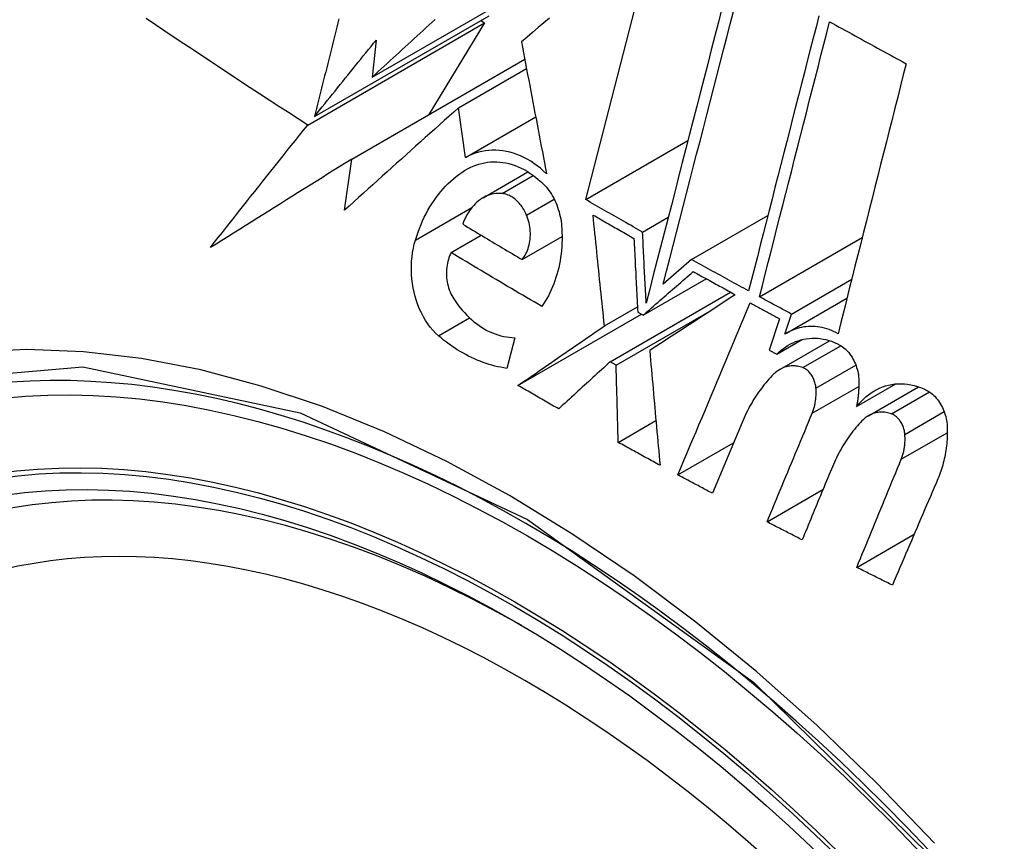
# Model space of a CAD drawing. Header units: inches. Extents: x 532.4 to 626.5, y 208.9 to 290.2.
# Tile 101 of 122: x 615.867 to 616.098, y 222.588 to 222.78. Entities that reach past the tile are written whole.
import ezdxf

# ---------------------------------------------------------------- set-up
doc = ezdxf.new("R2010")
doc.units = ezdxf.units.IN
doc.header["$MEASUREMENT"] = 0
doc.layers.add('Visible Edges(ANSI)', color=7, linetype='Continuous', lineweight=25)
doc.layers.add('Visible Tangent Edges(ANSI)', color=7, linetype='Continuous', lineweight=25)

msp = doc.modelspace()

# ---------------------------------------------------------------- linework, layer by layer
at = {"layer": 'Visible Edges(ANSI)'}
for p, q in [((616.00009, 222.73801), (616.0165, 222.80164)), ((615.94999, 222.76674), (615.98755, 222.78843)), ((615.93483, 222.75549), (615.97636, 222.77947)), ((615.93644, 222.7575), (615.97738, 222.78114)), ((615.97636, 222.77947), (615.96324, 222.75794)), ((615.97543, 222.78001), (615.97636, 222.77947)), ((615.95091, 222.77544), (615.94999, 222.76674)), ((615.94518, 222.74751), (615.98577, 222.77095)), ((615.97022, 222.75955), (615.98618, 222.76876)), ((615.97186, 222.74791), (615.97022, 222.75955)), ((615.97186, 222.74791), (615.98834, 222.75743)), ((616.00009, 222.73801), (616.02406, 222.75185)), ((615.94347, 222.73551), (615.94518, 222.74751)), ((615.97599, 222.73845), (615.98651, 222.74452)), ((616.01342, 222.7304), (616.01943, 222.73387)), ((616.02492, 222.72396), (616.04282, 222.7343)), ((615.96851, 222.72559), (615.97554, 222.72965)), ((615.98513, 222.72396), (615.99453, 222.72939)), ((616.04086, 222.71521), (616.06497, 222.72913)), ((616.02492, 222.72396), (616.01828, 222.7182)), ((616.01353, 222.71092), (616.02834, 222.71947)), ((616.04836, 222.71117), (616.06251, 222.71934)), ((616.00579, 222.69996), (616.03409, 222.71631)), ((616.04717, 222.70668), (616.06139, 222.71488)), ((616.00447, 222.70839), (616.01221, 222.71286)), ((616.00722, 222.69916), (616.02975, 222.71216)), ((615.98418, 222.69443), (616.01313, 222.71114)), ((616.01227, 222.71162), (616.01353, 222.71092)), ((616.04559, 222.71008), (616.04314, 222.70271)), ((616.04679, 222.70645), (616.04836, 222.71117)), ((615.98343, 222.70563), (615.98158, 222.69844)), ((616.04491, 222.70176), (616.05085, 222.70519)), ((616.04566, 222.6982), (616.05731, 222.70493)), ((616.04314, 222.70271), (616.04491, 222.70176)), ((616.00722, 222.69916), (616.00579, 222.69996)), ((616.06363, 222.68947), (616.07284, 222.69479)), ((616.06641, 222.68732), (616.07818, 222.69411)), ((616.00772, 222.68107), (616.01656, 222.68618)), ((616.03677, 222.68576), (616.02982, 222.66913)), ((616.02172, 222.67344), (616.03477, 222.68098)), ((616.04262, 222.66244), (616.05576, 222.67003)), ((616.06369, 222.65175), (616.07715, 222.65952))]:
    msp.add_line(p, q, dxfattribs=at)
at = {"layer": 'Visible Edges(ANSI)', "flags": 128}
for points in [[(616.03205, 222.78289), (616.03122, 222.77965), (616.03038, 222.7764), (616.02954, 222.77314), (616.0287, 222.76986), (616.02785, 222.76657), (616.027, 222.76327), (616.02615, 222.75996), (616.0253, 222.75665), (616.02444, 222.75334), (616.02359, 222.75002), (616.02273, 222.7467), (616.02188, 222.74337), (616.02103, 222.74006), (616.02017, 222.73674), (616.01932, 222.73343), (616.01847, 222.73013), (616.01762, 222.72683), (616.01678, 222.72354), (616.01594, 222.72027), (616.0151, 222.71701), (616.01426, 222.71376)], [(616.01828, 222.7182), (616.01905, 222.72121), (616.01983, 222.72423), (616.02061, 222.72726), (616.02139, 222.7303), (616.02217, 222.73335), (616.02296, 222.73641), (616.02375, 222.73947), (616.02453, 222.74253), (616.02532, 222.74559), (616.02611, 222.74866), (616.0269, 222.75173), (616.02769, 222.7548), (616.02848, 222.75786), (616.02926, 222.76092), (616.03005, 222.76398), (616.03083, 222.76703), (616.03162, 222.77007), (616.0324, 222.77311), (616.03318, 222.77613), (616.03395, 222.77915), (616.03473, 222.78215)], [(615.93483, 222.75549), (615.93256, 222.75695), (615.93031, 222.75841), (615.92805, 222.75987), (615.9258, 222.76133), (615.92356, 222.7628), (615.92131, 222.76426), (615.91908, 222.76573), (615.91684, 222.7672), (615.91461, 222.76867), (615.91239, 222.77015), (615.91017, 222.77162), (615.90795, 222.7731), (615.90574, 222.77458), (615.90353, 222.77605), (615.90133, 222.77753), (615.89913, 222.77901), (615.89694, 222.78049)], [(615.94215, 222.78039), (615.94191, 222.77944), (615.94167, 222.77849), (615.94143, 222.77753), (615.94119, 222.77658), (615.94096, 222.77563), (615.94072, 222.77467), (615.94048, 222.77372), (615.94024, 222.77277), (615.94, 222.77181), (615.93977, 222.77086), (615.93953, 222.7699), (615.93929, 222.76895), (615.93905, 222.768), (615.93881, 222.76704), (615.93858, 222.76609), (615.93834, 222.76513), (615.9381, 222.76418), (615.93786, 222.76322), (615.93763, 222.76227), (615.93739, 222.76132), (615.93715, 222.76036), (615.93691, 222.75941), (615.93668, 222.75846), (615.93644, 222.7575)], [(615.94999, 222.76674), (615.95069, 222.76739), (615.95139, 222.76803), (615.95209, 222.76867), (615.95279, 222.76932), (615.95349, 222.76996), (615.95419, 222.7706), (615.9549, 222.77125), (615.9556, 222.77189), (615.9563, 222.77254), (615.957, 222.77318), (615.95771, 222.77383), (615.95841, 222.77447), (615.95911, 222.77511), (615.95982, 222.77576), (615.96052, 222.7764), (615.96122, 222.77705), (615.96193, 222.77769), (615.96263, 222.77834), (615.96334, 222.77898), (615.96404, 222.77963), (615.96475, 222.78027)], [(615.99154, 222.78056), (615.99023, 222.77945), (615.98892, 222.77834), (615.98761, 222.77723), (615.9863, 222.77612), (615.98499, 222.77502)], [(616.05479, 222.78113), (616.05412, 222.77849), (616.05344, 222.77584), (616.05276, 222.77318), (616.05208, 222.77051), (616.05139, 222.76783), (616.05071, 222.76515), (616.05002, 222.76246), (616.04933, 222.75977), (616.04864, 222.75707), (616.04795, 222.75437), (616.04726, 222.75167), (616.04657, 222.74896), (616.04587, 222.74625), (616.04518, 222.74354), (616.04449, 222.74083), (616.0438, 222.73813), (616.04311, 222.73542), (616.04242, 222.73272), (616.04173, 222.73002), (616.04104, 222.72732), (616.04036, 222.72463), (616.03967, 222.72195), (616.03899, 222.71927), (616.03831, 222.7166)], [(616.04086, 222.71521), (616.04154, 222.71789), (616.04222, 222.72056), (616.04291, 222.72325), (616.04359, 222.72594), (616.04428, 222.72863), (616.04496, 222.73133), (616.04565, 222.73403), (616.04634, 222.73674), (616.04703, 222.73944), (616.04772, 222.74215), (616.04841, 222.74486), (616.0491, 222.74757), (616.04979, 222.75027), (616.05048, 222.75297), (616.05117, 222.75568), (616.05186, 222.75837), (616.05255, 222.76106), (616.05324, 222.76375), (616.05392, 222.76643), (616.05461, 222.76911), (616.05529, 222.77178), (616.05597, 222.77444), (616.05665, 222.77709), (616.05732, 222.77973)], [(616.05732, 222.77973), (616.05807, 222.77932), (616.05881, 222.7789), (616.05956, 222.77849), (616.0603, 222.77808), (616.06105, 222.77767), (616.0618, 222.77726), (616.06254, 222.77685), (616.06329, 222.77644), (616.06404, 222.77602), (616.06478, 222.77561), (616.06553, 222.7752), (616.06628, 222.77479), (616.06703, 222.77438), (616.06778, 222.77397), (616.06852, 222.77356), (616.06927, 222.77315), (616.07002, 222.77274), (616.07077, 222.77233), (616.07152, 222.77193), (616.07227, 222.77152), (616.07302, 222.77111), (616.07377, 222.7707), (616.07452, 222.77029), (616.07527, 222.76988)], [(615.93644, 222.7575), (615.93704, 222.75825), (615.93764, 222.759), (615.93824, 222.75974), (615.93884, 222.76049), (615.93944, 222.76124), (615.94004, 222.76198), (615.94064, 222.76273), (615.94124, 222.76348), (615.94185, 222.76423), (615.94245, 222.76498), (615.94305, 222.76572), (615.94366, 222.76647), (615.94426, 222.76722), (615.94486, 222.76797), (615.94547, 222.76872), (615.94607, 222.76946), (615.94668, 222.77021), (615.94728, 222.77096), (615.94788, 222.77171), (615.94849, 222.77246), (615.94909, 222.7732), (615.9497, 222.77395), (615.9503, 222.7747), (615.95091, 222.77544)], [(615.98499, 222.77502), (615.98523, 222.77375), (615.98548, 222.77247), (615.98572, 222.7712), (615.98596, 222.76992), (615.98621, 222.76863), (615.98645, 222.76735), (615.98669, 222.76606), (615.98694, 222.76477), (615.98719, 222.76348), (615.98743, 222.76219), (615.98768, 222.76089), (615.98793, 222.7596), (615.98817, 222.7583), (615.98842, 222.75701), (615.98867, 222.75571), (615.98892, 222.75441), (615.98917, 222.75311), (615.98942, 222.75181), (615.98966, 222.75052), (615.98991, 222.74922), (615.99016, 222.74792), (615.99041, 222.74663), (615.99066, 222.74533), (615.99091, 222.74404)], [(616.07527, 222.76988), (616.07461, 222.76729), (616.07395, 222.76468), (616.07329, 222.76207), (616.07263, 222.75945), (616.07196, 222.75682), (616.07129, 222.75419), (616.07063, 222.75155), (616.06996, 222.74891), (616.06929, 222.74626), (616.06862, 222.74361), (616.06795, 222.74096), (616.06728, 222.73831), (616.06661, 222.73565), (616.06594, 222.733), (616.06527, 222.73034), (616.06461, 222.72769), (616.06394, 222.72504), (616.06327, 222.72239), (616.06261, 222.71974), (616.06194, 222.71709), (616.06128, 222.71446), (616.06062, 222.71182), (616.05996, 222.70919), (616.0593, 222.70657)], [(615.97022, 222.75955), (615.96911, 222.75855), (615.968, 222.75756), (615.96688, 222.75656), (615.96576, 222.75556), (615.96465, 222.75456), (615.96353, 222.75355), (615.96241, 222.75255), (615.96129, 222.75155), (615.96017, 222.75054), (615.95905, 222.74954), (615.95793, 222.74853), (615.95681, 222.74753), (615.9557, 222.74652), (615.95458, 222.74552), (615.95346, 222.74451), (615.95234, 222.74351), (615.95123, 222.74251), (615.95012, 222.74151), (615.949, 222.7405), (615.94789, 222.7395), (615.94678, 222.7385), (615.94568, 222.7375), (615.94457, 222.73651), (615.94347, 222.73551)], [(615.91199, 222.72675), (615.91292, 222.72794), (615.91386, 222.72913), (615.9148, 222.73033), (615.91575, 222.73152), (615.91669, 222.73272), (615.91764, 222.73391), (615.91858, 222.73511), (615.91953, 222.73631), (615.92048, 222.73751), (615.92143, 222.73871), (615.92239, 222.73991), (615.92334, 222.74111), (615.92429, 222.74231), (615.92525, 222.74351), (615.9262, 222.74471), (615.92716, 222.74591), (615.92812, 222.74711), (615.92908, 222.74831), (615.93003, 222.74951), (615.93099, 222.75071), (615.93195, 222.7519), (615.93291, 222.7531), (615.93387, 222.7543), (615.93483, 222.75549)], [(615.99091, 222.74404), (615.99019, 222.74471), (615.98946, 222.74535), (615.98871, 222.74594), (615.98794, 222.74649), (615.98716, 222.747), (615.98637, 222.74747), (615.98557, 222.74789), (615.98476, 222.74827), (615.98394, 222.7486), (615.98312, 222.74888), (615.9823, 222.74912), (615.98147, 222.74931), (615.98064, 222.74945), (615.97981, 222.74954), (615.97898, 222.74959), (615.97815, 222.74959), (615.97733, 222.74954), (615.97652, 222.74944), (615.97572, 222.7493), (615.97492, 222.74911), (615.97414, 222.74888), (615.97337, 222.7486), (615.97261, 222.74828), (615.97186, 222.74791)], [(615.94518, 222.74751), (615.94378, 222.74664), (615.94238, 222.74577), (615.94098, 222.74489), (615.93958, 222.74402), (615.93819, 222.74315), (615.93679, 222.74227), (615.9354, 222.7414), (615.93401, 222.74053), (615.93262, 222.73966), (615.93123, 222.73879), (615.92984, 222.73793), (615.92846, 222.73706), (615.92707, 222.73619), (615.92569, 222.73533), (615.92431, 222.73447), (615.92293, 222.7336), (615.92156, 222.73274), (615.92018, 222.73188), (615.91881, 222.73102), (615.91744, 222.73016), (615.91607, 222.72931), (615.91471, 222.72845), (615.91335, 222.7276), (615.91199, 222.72675)], [(615.97233, 222.7452), (615.97298, 222.74554), (615.97363, 222.74583), (615.9743, 222.7461), (615.97498, 222.74632), (615.97566, 222.74651), (615.97636, 222.74666), (615.97706, 222.74677), (615.97777, 222.74684), (615.97848, 222.74688), (615.9792, 222.74687), (615.97991, 222.74682), (615.98063, 222.74674), (615.98135, 222.74661), (615.98207, 222.74645), (615.98279, 222.74625), (615.9835, 222.746), (615.98421, 222.74572), (615.98492, 222.7454), (615.98561, 222.74504), (615.9863, 222.74465), (615.98698, 222.74421), (615.98765, 222.74374), (615.98831, 222.74324), (615.98895, 222.7427)], [(615.96011, 222.7285), (615.96041, 222.72944), (615.96073, 222.73036), (615.96107, 222.73126), (615.96143, 222.73214), (615.96181, 222.73301), (615.9622, 222.73386), (615.96262, 222.73469), (615.96306, 222.7355), (615.96351, 222.73629), (615.96398, 222.73706), (615.96448, 222.7378), (615.96499, 222.73853), (615.96551, 222.73923), (615.96606, 222.73991), (615.96662, 222.74056), (615.9672, 222.74119), (615.96779, 222.74179), (615.96839, 222.74236), (615.96902, 222.74291), (615.96965, 222.74342), (615.9703, 222.74391), (615.97097, 222.74437), (615.97164, 222.7448), (615.97233, 222.7452)], [(615.98895, 222.7427), (615.98934, 222.74241), (615.98971, 222.74209), (615.99008, 222.74175), (615.99044, 222.74138), (615.99078, 222.741), (615.99112, 222.7406), (615.99143, 222.74018), (615.99174, 222.73974), (615.99203, 222.73928), (615.99231, 222.73881), (615.99258, 222.73832), (615.99282, 222.73782), (615.99305, 222.73731), (615.99327, 222.73679), (615.99347, 222.73626), (615.99365, 222.73572), (615.99381, 222.73517), (615.99396, 222.73461), (615.99409, 222.73405), (615.9942, 222.73348), (615.9943, 222.73292), (615.99437, 222.73234), (615.99443, 222.73177), (615.99447, 222.7312)], [(615.98046, 222.73944), (615.97997, 222.73947), (615.97948, 222.73947), (615.979, 222.73943), (615.97852, 222.73937), (615.97804, 222.73927), (615.97757, 222.73914), (615.97711, 222.73898), (615.97666, 222.73879), (615.97621, 222.73857), (615.97578, 222.73832), (615.97536, 222.73804), (615.97495, 222.73773), (615.97455, 222.7374), (615.97417, 222.73704), (615.9738, 222.73666), (615.97344, 222.73625), (615.97311, 222.73582), (615.97278, 222.73537), (615.97248, 222.7349), (615.97219, 222.73441), (615.97192, 222.7339), (615.97166, 222.73337), (615.97143, 222.73282), (615.97121, 222.73226)], [(615.9862, 222.73438), (615.98605, 222.73473), (615.98588, 222.73507), (615.98571, 222.7354), (615.98553, 222.73572), (615.98533, 222.73603), (615.98513, 222.73633), (615.98492, 222.73662), (615.98471, 222.7369), (615.98448, 222.73717), (615.98425, 222.73743), (615.98401, 222.73767), (615.98376, 222.7379), (615.98351, 222.73811), (615.98325, 222.73831), (615.98298, 222.7385), (615.98271, 222.73867), (615.98244, 222.73882), (615.98216, 222.73896), (615.98188, 222.73908), (615.9816, 222.73919), (615.98132, 222.73927), (615.98103, 222.73934), (615.98075, 222.7394), (615.98046, 222.73944)], [(616.01342, 222.7304), (616.01286, 222.73071), (616.0123, 222.73103), (616.01174, 222.73134), (616.01118, 222.73166), (616.01063, 222.73198), (616.01007, 222.73229), (616.00951, 222.73261), (616.00896, 222.73292), (616.0084, 222.73324), (616.00784, 222.73356), (616.00729, 222.73388), (616.00673, 222.73419), (616.00618, 222.73451), (616.00562, 222.73483), (616.00507, 222.73514), (616.00451, 222.73546), (616.00396, 222.73578), (616.00341, 222.7361), (616.00285, 222.73642), (616.0023, 222.73673), (616.00175, 222.73705), (616.00119, 222.73737), (616.00064, 222.73769), (616.00009, 222.73801)], [(615.98513, 222.72396), (615.98538, 222.72427), (615.98561, 222.7246), (615.98583, 222.72495), (615.98603, 222.72532), (615.98622, 222.7257), (615.98639, 222.7261), (615.98654, 222.72652), (615.98667, 222.72694), (615.98679, 222.72738), (615.98688, 222.72782), (615.98696, 222.72828), (615.98702, 222.72874), (615.98706, 222.72921), (615.98708, 222.72969), (615.98708, 222.73017), (615.98706, 222.73065), (615.98702, 222.73113), (615.98696, 222.73161), (615.98688, 222.73209), (615.98679, 222.73256), (615.98667, 222.73303), (615.98653, 222.73349), (615.98637, 222.73394), (615.9862, 222.73438)], [(616.00447, 222.70839), (616.00436, 222.70948), (616.00425, 222.71056), (616.00414, 222.71165), (616.00402, 222.71273), (616.00391, 222.71382), (616.0038, 222.7149), (616.00369, 222.71599), (616.00357, 222.71708), (616.00346, 222.71816), (616.00335, 222.71925), (616.00324, 222.72034), (616.00312, 222.72142), (616.00301, 222.72251), (616.0029, 222.7236), (616.00279, 222.72468), (616.00268, 222.72576), (616.00257, 222.72685), (616.00246, 222.72793), (616.00235, 222.72901), (616.00224, 222.73009), (616.00213, 222.73117), (616.00202, 222.73225), (616.00191, 222.73333), (616.0018, 222.7344)], [(616.0018, 222.7344), (616.0022, 222.73418), (616.0026, 222.73395), (616.003, 222.73372), (616.00339, 222.73349), (616.00379, 222.73326), (616.00419, 222.73303), (616.00459, 222.7328), (616.00499, 222.73257), (616.00539, 222.73235), (616.00579, 222.73212), (616.00619, 222.73189), (616.00659, 222.73166), (616.00699, 222.73143), (616.00739, 222.7312), (616.00779, 222.73098), (616.00819, 222.73075), (616.00859, 222.73052), (616.00899, 222.73029), (616.00939, 222.73006), (616.0098, 222.72984), (616.0102, 222.72961), (616.0106, 222.72938), (616.011, 222.72915), (616.0114, 222.72893)], [(615.97121, 222.73226), (615.97179, 222.73191), (615.97236, 222.73156), (615.97294, 222.73121), (615.97352, 222.73087), (615.9741, 222.73052), (615.97467, 222.73017), (615.97525, 222.72983), (615.97583, 222.72948), (615.97641, 222.72913), (615.97699, 222.72879), (615.97757, 222.72844), (615.97815, 222.7281), (615.97873, 222.72775), (615.97931, 222.72741), (615.97989, 222.72706), (615.98047, 222.72672), (615.98105, 222.72637), (615.98163, 222.72603), (615.98221, 222.72568), (615.9828, 222.72534), (615.98338, 222.72499), (615.98396, 222.72465), (615.98455, 222.72431), (615.98513, 222.72396)], [(615.99447, 222.7312), (615.99451, 222.73034), (615.99453, 222.72949), (615.99452, 222.72864), (615.9945, 222.72779), (615.99445, 222.72695), (615.99438, 222.72611), (615.99429, 222.72528), (615.99418, 222.72446), (615.99405, 222.72365), (615.9939, 222.72284), (615.99373, 222.72204), (615.99354, 222.72126), (615.99333, 222.72048), (615.9931, 222.71972), (615.99285, 222.71897), (615.99258, 222.71824), (615.99229, 222.71752), (615.99198, 222.71682), (615.99166, 222.71613), (615.99132, 222.71546), (615.99096, 222.71481), (615.99058, 222.71418), (615.99018, 222.71356), (615.98977, 222.71297)], [(616.01426, 222.71376), (616.01423, 222.71445), (616.01419, 222.71514), (616.01415, 222.71584), (616.01412, 222.71653), (616.01408, 222.71723), (616.01405, 222.71792), (616.01401, 222.71861), (616.01398, 222.71931), (616.01394, 222.72), (616.01391, 222.72069), (616.01387, 222.72139), (616.01383, 222.72208), (616.0138, 222.72278), (616.01376, 222.72347), (616.01373, 222.72416), (616.01369, 222.72486), (616.01366, 222.72555), (616.01362, 222.72624), (616.01359, 222.72694), (616.01356, 222.72763), (616.01352, 222.72832), (616.01349, 222.72901), (616.01345, 222.7297), (616.01342, 222.7304)], [(615.96551, 222.7061), (615.96484, 222.70671), (615.9642, 222.70738), (615.9636, 222.7081), (615.96302, 222.70887), (615.96248, 222.70968), (615.96198, 222.71054), (615.96151, 222.71143), (615.96108, 222.71235), (615.9607, 222.71331), (615.96036, 222.71429), (615.96005, 222.71529), (615.9598, 222.7163), (615.95958, 222.71733), (615.95941, 222.71837), (615.95928, 222.71941), (615.9592, 222.72046), (615.95916, 222.72151), (615.95917, 222.72255), (615.95922, 222.72358), (615.95931, 222.7246), (615.95945, 222.72561), (615.95963, 222.7266), (615.95985, 222.72756), (615.96011, 222.7285)], [(616.0114, 222.72893), (616.01144, 222.72821), (616.01147, 222.72749), (616.01151, 222.72677), (616.01154, 222.72605), (616.01158, 222.72533), (616.01162, 222.72461), (616.01165, 222.72389), (616.01169, 222.72316), (616.01172, 222.72244), (616.01176, 222.72172), (616.0118, 222.721), (616.01183, 222.72028), (616.01187, 222.71956), (616.01191, 222.71884), (616.01194, 222.71811), (616.01198, 222.71739), (616.01202, 222.71667), (616.01205, 222.71595), (616.01209, 222.71523), (616.01213, 222.7145), (616.01216, 222.71378), (616.0122, 222.71306), (616.01224, 222.71234), (616.01227, 222.71162)], [(615.96851, 222.72559), (615.96831, 222.72521), (615.96813, 222.72481), (615.96798, 222.72439), (615.96784, 222.72396), (615.96771, 222.72352), (615.96761, 222.72307), (615.96753, 222.7226), (615.96746, 222.72213), (615.96742, 222.72165), (615.96739, 222.72117), (615.96738, 222.72068), (615.9674, 222.72019), (615.96743, 222.7197), (615.96749, 222.71921), (615.96756, 222.71873), (615.96766, 222.71824), (615.96777, 222.71776), (615.96791, 222.71729), (615.96806, 222.71683), (615.96823, 222.71638), (615.96843, 222.71594), (615.96864, 222.71551), (615.96886, 222.71511), (615.96911, 222.71471)], [(615.98977, 222.71297), (615.98888, 222.71349), (615.98798, 222.71401), (615.98709, 222.71453), (615.9862, 222.71506), (615.9853, 222.71558), (615.98441, 222.7161), (615.98352, 222.71663), (615.98263, 222.71715), (615.98174, 222.71767), (615.98085, 222.7182), (615.97997, 222.71872), (615.97908, 222.71925), (615.97819, 222.71978), (615.97731, 222.7203), (615.97642, 222.72083), (615.97554, 222.72136), (615.97466, 222.72189), (615.97378, 222.72241), (615.9729, 222.72294), (615.97202, 222.72347), (615.97114, 222.724), (615.97026, 222.72453), (615.96938, 222.72506), (615.96851, 222.72559)], [(616.03831, 222.7166), (616.03775, 222.7169), (616.03719, 222.71721), (616.03663, 222.71751), (616.03607, 222.71782), (616.03551, 222.71812), (616.03495, 222.71843), (616.03439, 222.71874), (616.03383, 222.71904), (616.03328, 222.71935), (616.03272, 222.71965), (616.03216, 222.71996), (616.0316, 222.72027), (616.03104, 222.72057), (616.03048, 222.72088), (616.02993, 222.72119), (616.02937, 222.72149), (616.02881, 222.7218), (616.02825, 222.72211), (616.0277, 222.72242), (616.02714, 222.72272), (616.02658, 222.72303), (616.02603, 222.72334), (616.02547, 222.72365), (616.02492, 222.72396)], [(616.01353, 222.71092), (616.01402, 222.71134), (616.01451, 222.71177), (616.01501, 222.7122), (616.0155, 222.71262), (616.01599, 222.71305), (616.01648, 222.71348), (616.01698, 222.71391), (616.01747, 222.71433), (616.01796, 222.71476), (616.01845, 222.71519), (616.01895, 222.71562), (616.01944, 222.71604), (616.01993, 222.71647), (616.02042, 222.7169), (616.02091, 222.71732), (616.0214, 222.71775), (616.02189, 222.71817), (616.02238, 222.7186), (616.02287, 222.71902), (616.02336, 222.71945), (616.02385, 222.71987), (616.02434, 222.72029), (616.02483, 222.72072), (616.02531, 222.72114)], [(616.02531, 222.72114), (616.02572, 222.72091), (616.02613, 222.72068), (616.02654, 222.72046), (616.02695, 222.72023), (616.02736, 222.72), (616.02778, 222.71978), (616.02819, 222.71955), (616.0286, 222.71932), (616.02901, 222.7191), (616.02942, 222.71887), (616.02983, 222.71864), (616.03024, 222.71842), (616.03065, 222.71819), (616.03106, 222.71797), (616.03148, 222.71774), (616.03189, 222.71752), (616.0323, 222.71729), (616.03271, 222.71706), (616.03312, 222.71684), (616.03354, 222.71661), (616.03395, 222.71639), (616.03436, 222.71616), (616.03477, 222.71594), (616.03518, 222.71571)], [(615.96911, 222.71471), (615.96957, 222.71403), (615.97006, 222.71337), (615.97055, 222.71272), (615.97107, 222.71211), (615.9716, 222.71151), (615.97214, 222.71094), (615.9727, 222.71039), (615.97326, 222.70988), (615.97384, 222.70938), (615.97444, 222.70892), (615.97504, 222.70848), (615.97565, 222.70808), (615.97627, 222.7077), (615.9769, 222.70735), (615.97754, 222.70704), (615.97818, 222.70675), (615.97883, 222.7065), (615.97948, 222.70628), (615.98014, 222.70609), (615.98079, 222.70593), (615.98145, 222.70581), (615.98211, 222.70572), (615.98277, 222.70566), (615.98343, 222.70563)], [(616.03518, 222.71571), (616.03437, 222.71518), (616.03354, 222.71464), (616.03272, 222.7141), (616.03189, 222.71357), (616.03106, 222.71302), (616.03023, 222.71248), (616.0294, 222.71194), (616.02856, 222.71139), (616.02773, 222.71085), (616.02689, 222.7103), (616.02605, 222.70975), (616.02521, 222.7092), (616.02436, 222.70865), (616.02352, 222.7081), (616.02268, 222.70755), (616.02183, 222.707), (616.02099, 222.70645), (616.02015, 222.7059), (616.0193, 222.70535), (616.01846, 222.7048), (616.01762, 222.70425), (616.01678, 222.7037), (616.01594, 222.70315), (616.0151, 222.70261)], [(616.04836, 222.71117), (616.04805, 222.71134), (616.04773, 222.71151), (616.04742, 222.71168), (616.04711, 222.71185), (616.04679, 222.71201), (616.04648, 222.71218), (616.04617, 222.71235), (616.04586, 222.71252), (616.04554, 222.71269), (616.04523, 222.71285), (616.04492, 222.71302), (616.04461, 222.71319), (616.04429, 222.71336), (616.04398, 222.71353), (616.04367, 222.7137), (616.04336, 222.71386), (616.04305, 222.71403), (616.04273, 222.7142), (616.04242, 222.71437), (616.04211, 222.71454), (616.0418, 222.71471), (616.04149, 222.71488), (616.04117, 222.71505), (616.04086, 222.71521)], [(616.02172, 222.67344), (616.02243, 222.67512), (616.02313, 222.6768), (616.02384, 222.67848), (616.02454, 222.68017), (616.02525, 222.68185), (616.02596, 222.68353), (616.02666, 222.68522), (616.02737, 222.6869), (616.02808, 222.68859), (616.02878, 222.69027), (616.02949, 222.69196), (616.0302, 222.69364), (616.0309, 222.69533), (616.03161, 222.69702), (616.03232, 222.6987), (616.03302, 222.70038), (616.03373, 222.70207), (616.03444, 222.70375), (616.03514, 222.70543), (616.03585, 222.70711), (616.03655, 222.70879), (616.03725, 222.71047), (616.03796, 222.71215), (616.03866, 222.71382)], [(616.03866, 222.71382), (616.03895, 222.71367), (616.03924, 222.71351), (616.03952, 222.71335), (616.03981, 222.7132), (616.0401, 222.71304), (616.04039, 222.71289), (616.04068, 222.71273), (616.04097, 222.71257), (616.04125, 222.71242), (616.04154, 222.71226), (616.04183, 222.71211), (616.04212, 222.71195), (616.04241, 222.71179), (616.0427, 222.71164), (616.04299, 222.71148), (616.04327, 222.71133), (616.04356, 222.71117), (616.04385, 222.71102), (616.04414, 222.71086), (616.04443, 222.7107), (616.04472, 222.71055), (616.04501, 222.71039), (616.0453, 222.71024), (616.04559, 222.71008)], [(615.98418, 222.69443), (615.98503, 222.69501), (615.98587, 222.69559), (615.98671, 222.69617), (615.98756, 222.69676), (615.98841, 222.69734), (615.98925, 222.69792), (615.9901, 222.69851), (615.99095, 222.69909), (615.9918, 222.69967), (615.99265, 222.70026), (615.99349, 222.70084), (615.99434, 222.70142), (615.99519, 222.70201), (615.99604, 222.70259), (615.99689, 222.70317), (615.99773, 222.70376), (615.99858, 222.70434), (615.99942, 222.70492), (616.00027, 222.7055), (616.00111, 222.70608), (616.00196, 222.70666), (616.0028, 222.70724), (616.00364, 222.70782), (616.00447, 222.70839)], [(616.0593, 222.70657), (616.05878, 222.70685), (616.05825, 222.7071), (616.05772, 222.70733), (616.05719, 222.70754), (616.05665, 222.70772), (616.05611, 222.70787), (616.05557, 222.708), (616.05503, 222.70811), (616.05449, 222.70819), (616.05395, 222.70824), (616.05341, 222.70827), (616.05288, 222.70828), (616.05234, 222.70826), (616.05181, 222.70821), (616.05128, 222.70814), (616.05075, 222.70805), (616.05024, 222.70793), (616.04972, 222.70779), (616.04922, 222.70762), (616.04872, 222.70743), (616.04822, 222.70722), (616.04774, 222.70699), (616.04726, 222.70673), (616.04679, 222.70645)], [(615.98158, 222.69844), (615.98087, 222.69855), (615.98017, 222.69868), (615.97947, 222.69883), (615.97877, 222.69899), (615.97808, 222.69918), (615.97738, 222.69938), (615.97669, 222.6996), (615.976, 222.69984), (615.97531, 222.7001), (615.97462, 222.70038), (615.97394, 222.70068), (615.97326, 222.70099), (615.97259, 222.70132), (615.97192, 222.70167), (615.97125, 222.70204), (615.97059, 222.70242), (615.96994, 222.70282), (615.96929, 222.70324), (615.96864, 222.70368), (615.968, 222.70413), (615.96737, 222.7046), (615.96674, 222.70508), (615.96612, 222.70558), (615.96551, 222.7061)], [(616.04491, 222.70176), (616.04541, 222.70224), (616.04593, 222.70268), (616.04647, 222.7031), (616.04701, 222.70348), (616.04758, 222.70384), (616.04815, 222.70416), (616.04874, 222.70445), (616.04934, 222.70471), (616.04996, 222.70493), (616.05058, 222.70512), (616.05121, 222.70527), (616.05185, 222.70539), (616.0525, 222.70547), (616.05315, 222.70551), (616.0538, 222.70552), (616.05446, 222.70549), (616.05512, 222.70542), (616.05578, 222.70531), (616.05644, 222.70517), (616.0571, 222.70499), (616.05775, 222.70478), (616.0584, 222.70453), (616.05904, 222.70424), (616.05968, 222.70391)], [(616.0151, 222.70261), (616.0152, 222.70149), (616.01529, 222.70038), (616.01539, 222.69926), (616.01549, 222.69814), (616.01559, 222.69702), (616.01569, 222.6959), (616.01579, 222.69478), (616.01589, 222.69366), (616.01599, 222.69254), (616.01609, 222.69142), (616.01619, 222.6903), (616.01629, 222.68918), (616.01639, 222.68805), (616.01649, 222.68693), (616.01659, 222.68581), (616.01669, 222.68469), (616.0168, 222.68356), (616.0169, 222.68244), (616.017, 222.68132), (616.01711, 222.6802), (616.01721, 222.67907), (616.01731, 222.67795), (616.01742, 222.67683), (616.01752, 222.67571)], [(616.05968, 222.70391), (616.06001, 222.70372), (616.06033, 222.70351), (616.06065, 222.70327), (616.06096, 222.70301), (616.06126, 222.70273), (616.06154, 222.70244), (616.06182, 222.70212), (616.06208, 222.70179), (616.06233, 222.70144), (616.06257, 222.70108), (616.06279, 222.7007), (616.063, 222.70031), (616.06319, 222.69991), (616.06336, 222.6995), (616.06352, 222.69908), (616.06366, 222.69865), (616.06379, 222.69822), (616.0639, 222.69778), (616.06399, 222.69733), (616.06406, 222.69689), (616.06412, 222.69644), (616.06416, 222.69599), (616.06418, 222.69555), (616.06419, 222.6951)], [(616.00579, 222.69996), (616.00529, 222.69951), (616.00479, 222.69905), (616.00429, 222.69859), (616.00379, 222.69813), (616.00329, 222.69768), (616.00279, 222.69722), (616.00228, 222.69676), (616.00178, 222.6963), (616.00128, 222.69584), (616.00078, 222.69538), (616.00027, 222.69492), (615.99977, 222.69446), (615.99927, 222.694), (615.99877, 222.69353), (615.99826, 222.69307), (615.99776, 222.69261), (615.99726, 222.69215), (615.99675, 222.69169), (615.99625, 222.69123), (615.99575, 222.69077), (615.99524, 222.69031), (615.99474, 222.68985), (615.99424, 222.68938), (615.99374, 222.68892)], [(616.00772, 222.68107), (616.0077, 222.68183), (616.00767, 222.68258), (616.00765, 222.68334), (616.00763, 222.68409), (616.00761, 222.68484), (616.00759, 222.6856), (616.00757, 222.68635), (616.00755, 222.68711), (616.00753, 222.68786), (616.00751, 222.68862), (616.00748, 222.68937), (616.00746, 222.69013), (616.00744, 222.69088), (616.00742, 222.69163), (616.0074, 222.69239), (616.00738, 222.69314), (616.00736, 222.69389), (616.00734, 222.69465), (616.00732, 222.6954), (616.0073, 222.69615), (616.00728, 222.69691), (616.00726, 222.69766), (616.00724, 222.69841), (616.00722, 222.69916)], [(616.05104, 222.69861), (616.05074, 222.69872), (616.05043, 222.69881), (616.05012, 222.69889), (616.04981, 222.69895), (616.0495, 222.69899), (616.0492, 222.69902), (616.04889, 222.69904), (616.04858, 222.69904), (616.04828, 222.69902), (616.04797, 222.69899), (616.04767, 222.69894), (616.04737, 222.69888), (616.04708, 222.6988), (616.04679, 222.69871), (616.0465, 222.69861), (616.04622, 222.69849), (616.04594, 222.69835), (616.04567, 222.6982), (616.0454, 222.69804), (616.04514, 222.69787), (616.04489, 222.69768), (616.04464, 222.69748), (616.0444, 222.69727), (616.04417, 222.69704)], [(616.05411, 222.69378), (616.05408, 222.69404), (616.05405, 222.69431), (616.054, 222.69457), (616.05395, 222.69483), (616.05388, 222.69509), (616.0538, 222.69534), (616.05372, 222.6956), (616.05362, 222.69584), (616.05352, 222.69609), (616.0534, 222.69632), (616.05328, 222.69655), (616.05315, 222.69677), (616.05301, 222.69698), (616.05286, 222.69719), (616.05271, 222.69738), (616.05254, 222.69757), (616.05237, 222.69774), (616.0522, 222.6979), (616.05202, 222.69805), (616.05183, 222.69819), (616.05164, 222.69832), (616.05144, 222.69843), (616.05124, 222.69852), (616.05104, 222.69861)], [(616.04417, 222.69704), (616.04379, 222.69666), (616.04342, 222.69627), (616.04305, 222.69587), (616.04269, 222.69546), (616.04234, 222.69504), (616.04199, 222.69462), (616.04164, 222.69419), (616.04131, 222.69375), (616.04098, 222.6933), (616.04065, 222.69285), (616.04033, 222.69238), (616.04002, 222.69191), (616.03971, 222.69144), (616.03941, 222.69096), (616.03912, 222.69047), (616.03883, 222.68997), (616.03855, 222.68946), (616.03828, 222.68895), (616.03801, 222.68844), (616.03775, 222.68792), (616.0375, 222.68739), (616.03725, 222.68685), (616.03701, 222.68631), (616.03677, 222.68576)], [(615.99374, 222.68892), (615.99334, 222.68915), (615.99294, 222.68938), (615.99254, 222.68961), (615.99214, 222.68984), (615.99174, 222.69007), (615.99134, 222.6903), (615.99094, 222.69052), (615.99054, 222.69075), (615.99014, 222.69098), (615.98974, 222.69121), (615.98934, 222.69144), (615.98895, 222.69167), (615.98855, 222.6919), (615.98815, 222.69213), (615.98775, 222.69236), (615.98735, 222.69259), (615.98696, 222.69282), (615.98656, 222.69305), (615.98616, 222.69328), (615.98577, 222.69351), (615.98537, 222.69374), (615.98497, 222.69397), (615.98458, 222.6942), (615.98418, 222.69443)], [(616.05322, 222.6879), (616.05331, 222.68812), (616.0534, 222.68834), (616.05348, 222.68856), (616.05355, 222.68879), (616.05362, 222.68902), (616.05369, 222.68926), (616.05375, 222.68949), (616.05381, 222.68973), (616.05386, 222.68997), (616.05391, 222.69022), (616.05396, 222.69046), (616.054, 222.69071), (616.05403, 222.69096), (616.05406, 222.69121), (616.05409, 222.69146), (616.05411, 222.69171), (616.05412, 222.69197), (616.05414, 222.69222), (616.05414, 222.69248), (616.05415, 222.69274), (616.05414, 222.693), (616.05414, 222.69326), (616.05412, 222.69352), (616.05411, 222.69378)], [(616.06419, 222.6951), (616.06418, 222.69486), (616.06418, 222.69462), (616.06417, 222.69438), (616.06416, 222.69414), (616.06415, 222.69391), (616.06414, 222.69367), (616.06413, 222.69343), (616.06411, 222.69319), (616.0641, 222.69296), (616.06408, 222.69272), (616.06406, 222.69248), (616.06403, 222.69225), (616.06401, 222.69201), (616.06398, 222.69178), (616.06396, 222.69155), (616.06393, 222.69131), (616.0639, 222.69108), (616.06386, 222.69085), (616.06383, 222.69062), (616.06379, 222.69039), (616.06375, 222.69016), (616.06371, 222.68993), (616.06367, 222.6897), (616.06363, 222.68947)], [(616.06363, 222.68947), (616.06415, 222.6901), (616.06469, 222.69069), (616.06525, 222.69125), (616.06583, 222.69177), (616.06644, 222.69225), (616.06706, 222.6927), (616.06771, 222.69311), (616.06837, 222.69347), (616.06904, 222.6938), (616.06974, 222.69408), (616.07044, 222.69432), (616.07116, 222.69452), (616.07189, 222.69467), (616.07263, 222.69477), (616.07337, 222.69483), (616.07412, 222.69484), (616.07488, 222.69481), (616.07563, 222.69473), (616.07639, 222.6946), (616.07715, 222.69443), (616.0779, 222.6942), (616.07865, 222.69394), (616.07939, 222.69362), (616.08013, 222.69326)], [(616.08013, 222.69326), (616.08047, 222.69307), (616.0808, 222.69286), (616.08113, 222.69263), (616.08144, 222.69237), (616.08175, 222.69209), (616.08205, 222.6918), (616.08234, 222.69148), (616.08261, 222.69115), (616.08287, 222.6908), (616.08312, 222.69044), (616.08336, 222.69006), (616.08358, 222.68967), (616.08378, 222.68927), (616.08397, 222.68886), (616.08414, 222.68844), (616.0843, 222.68801), (616.08444, 222.68757), (616.08456, 222.68713), (616.08467, 222.68668), (616.08475, 222.68623), (616.08482, 222.68578), (616.08488, 222.68533), (616.08491, 222.68487), (616.08493, 222.68442)], [(616.04262, 222.66244), (616.04306, 222.6635), (616.04351, 222.66456), (616.04395, 222.66562), (616.04439, 222.66668), (616.04483, 222.66775), (616.04527, 222.66881), (616.04571, 222.66987), (616.04616, 222.67093), (616.0466, 222.67199), (616.04704, 222.67305), (616.04748, 222.67411), (616.04792, 222.67518), (616.04837, 222.67624), (616.04881, 222.6773), (616.04925, 222.67836), (616.04969, 222.67942), (616.05013, 222.68048), (616.05058, 222.68154), (616.05102, 222.6826), (616.05146, 222.68366), (616.0519, 222.68472), (616.05234, 222.68578), (616.05278, 222.68684), (616.05322, 222.6879)], [(616.07183, 222.68776), (616.07152, 222.68786), (616.07121, 222.68795), (616.0709, 222.68803), (616.07059, 222.68809), (616.07028, 222.68813), (616.06996, 222.68816), (616.06965, 222.68817), (616.06935, 222.68817), (616.06904, 222.68815), (616.06873, 222.68812), (616.06843, 222.68807), (616.06813, 222.688), (616.06783, 222.68793), (616.06754, 222.68783), (616.06725, 222.68773), (616.06697, 222.68761), (616.06669, 222.68747), (616.06642, 222.68732), (616.06615, 222.68716), (616.06589, 222.68699), (616.06564, 222.6868), (616.06539, 222.6866), (616.06515, 222.68638), (616.06491, 222.68616)], [(616.07496, 222.68296), (616.07494, 222.68323), (616.0749, 222.68349), (616.07485, 222.68375), (616.07479, 222.68401), (616.07472, 222.68427), (616.07465, 222.68453), (616.07456, 222.68478), (616.07446, 222.68502), (616.07435, 222.68526), (616.07423, 222.6855), (616.07411, 222.68572), (616.07397, 222.68594), (616.07383, 222.68616), (616.07368, 222.68636), (616.07352, 222.68655), (616.07335, 222.68673), (616.07318, 222.6869), (616.073, 222.68706), (616.07281, 222.68721), (616.07262, 222.68735), (616.07243, 222.68747), (616.07223, 222.68758), (616.07203, 222.68768), (616.07183, 222.68776)], [(616.06491, 222.68616), (616.06454, 222.68577), (616.06418, 222.68537), (616.06382, 222.68497), (616.06347, 222.68455), (616.06312, 222.68413), (616.06278, 222.6837), (616.06245, 222.68326), (616.06212, 222.68282), (616.0618, 222.68237), (616.06148, 222.68191), (616.06117, 222.68145), (616.06087, 222.68097), (616.06057, 222.68049), (616.06028, 222.68001), (616.05999, 222.67952), (616.05972, 222.67902), (616.05944, 222.67851), (616.05918, 222.678), (616.05892, 222.67748), (616.05867, 222.67696), (616.05843, 222.67642), (616.05819, 222.67589), (616.05796, 222.67535), (616.05773, 222.6748)], [(616.08493, 222.68442), (616.08493, 222.68389), (616.08493, 222.68336), (616.08492, 222.68284), (616.0849, 222.68231), (616.08487, 222.68179), (616.08483, 222.68127), (616.08479, 222.68076), (616.08473, 222.68024), (616.08467, 222.67973), (616.0846, 222.67922), (616.08452, 222.67872), (616.08443, 222.67822), (616.08433, 222.67772), (616.08423, 222.67723), (616.08412, 222.67674), (616.08399, 222.67625), (616.08386, 222.67577), (616.08373, 222.6753), (616.08358, 222.67483), (616.08343, 222.67436), (616.08327, 222.6739), (616.0831, 222.67345), (616.08292, 222.673), (616.08273, 222.67255)], [(616.07413, 222.67711), (616.07421, 222.67733), (616.0743, 222.67755), (616.07437, 222.67777), (616.07445, 222.678), (616.07452, 222.67823), (616.07458, 222.67846), (616.07464, 222.6787), (616.0747, 222.67894), (616.07475, 222.67918), (616.0748, 222.67942), (616.07484, 222.67966), (616.07488, 222.67991), (616.07491, 222.68016), (616.07494, 222.68041), (616.07497, 222.68066), (616.07499, 222.68091), (616.075, 222.68116), (616.07501, 222.68142), (616.07501, 222.68167), (616.07501, 222.68193), (616.07501, 222.68219), (616.075, 222.68245), (616.07498, 222.6827), (616.07496, 222.68296)], [(616.01752, 222.67571), (616.01711, 222.67593), (616.0167, 222.67616), (616.01629, 222.67638), (616.01588, 222.6766), (616.01547, 222.67682), (616.01506, 222.67705), (616.01465, 222.67727), (616.01424, 222.67749), (616.01383, 222.67772), (616.01342, 222.67794), (616.01301, 222.67816), (616.01261, 222.67839), (616.0122, 222.67861), (616.01179, 222.67883), (616.01138, 222.67906), (616.01097, 222.67928), (616.01057, 222.6795), (616.01016, 222.67973), (616.00975, 222.67995), (616.00934, 222.68018), (616.00894, 222.6804), (616.00853, 222.68063), (616.00812, 222.68085), (616.00772, 222.68107)], [(616.06369, 222.65175), (616.06412, 222.65281), (616.06456, 222.65386), (616.06499, 222.65492), (616.06542, 222.65597), (616.06586, 222.65703), (616.06629, 222.65809), (616.06673, 222.65915), (616.06716, 222.6602), (616.0676, 222.66126), (616.06803, 222.66232), (616.06847, 222.66338), (616.0689, 222.66443), (616.06934, 222.66549), (616.06978, 222.66655), (616.07021, 222.66761), (616.07065, 222.66867), (616.07108, 222.66972), (616.07152, 222.67078), (616.07195, 222.67184), (616.07239, 222.67289), (616.07282, 222.67395), (616.07326, 222.675), (616.07369, 222.67606), (616.07413, 222.67711)], [(616.02982, 222.66913), (616.02948, 222.66931), (616.02914, 222.66949), (616.0288, 222.66967), (616.02846, 222.66985), (616.02812, 222.67003), (616.02779, 222.67021), (616.02745, 222.67039), (616.02711, 222.67057), (616.02677, 222.67075), (616.02644, 222.67093), (616.0261, 222.67111), (616.02576, 222.67129), (616.02542, 222.67147), (616.02509, 222.67164), (616.02475, 222.67182), (616.02441, 222.672), (616.02408, 222.67218), (616.02374, 222.67236), (616.0234, 222.67254), (616.02307, 222.67272), (616.02273, 222.6729), (616.0224, 222.67308), (616.02206, 222.67326), (616.02172, 222.67344)], [(616.05773, 222.6748), (616.05745, 222.67411), (616.05716, 222.67342), (616.05688, 222.67273), (616.05659, 222.67204), (616.0563, 222.67135), (616.05602, 222.67066), (616.05573, 222.66996), (616.05544, 222.66927), (616.05516, 222.66858), (616.05487, 222.66789), (616.05458, 222.6672), (616.0543, 222.66651), (616.05401, 222.66582), (616.05372, 222.66513), (616.05344, 222.66444), (616.05315, 222.66375), (616.05287, 222.66305), (616.05258, 222.66236), (616.05229, 222.66167), (616.05201, 222.66098), (616.05172, 222.66029), (616.05143, 222.6596), (616.05115, 222.65891), (616.05086, 222.65822)], [(616.08273, 222.67255), (616.08229, 222.67152), (616.08184, 222.67048), (616.0814, 222.66944), (616.08095, 222.6684), (616.08051, 222.66736), (616.08006, 222.66632), (616.07962, 222.66528), (616.07917, 222.66424), (616.07873, 222.6632), (616.07828, 222.66216), (616.07783, 222.66112), (616.07739, 222.66008), (616.07694, 222.65904), (616.0765, 222.658), (616.07605, 222.65696), (616.07561, 222.65591), (616.07516, 222.65487), (616.07472, 222.65383), (616.07427, 222.65279), (616.07383, 222.65175), (616.07338, 222.65071), (616.07294, 222.64967), (616.07249, 222.64863), (616.07205, 222.6476)], [(616.05086, 222.65822), (616.05052, 222.6584), (616.05017, 222.65857), (616.04983, 222.65875), (616.04949, 222.65892), (616.04914, 222.6591), (616.0488, 222.65927), (616.04845, 222.65945), (616.04811, 222.65962), (616.04777, 222.6598), (616.04742, 222.65998), (616.04708, 222.66015), (616.04674, 222.66033), (616.04639, 222.6605), (616.04605, 222.66068), (616.04571, 222.66086), (616.04536, 222.66103), (616.04502, 222.66121), (616.04468, 222.66139), (616.04434, 222.66156), (616.04399, 222.66174), (616.04365, 222.66191), (616.04331, 222.66209), (616.04297, 222.66227), (616.04262, 222.66244)], [(616.07205, 222.6476), (616.0717, 222.64777), (616.07135, 222.64794), (616.071, 222.64811), (616.07065, 222.64829), (616.0703, 222.64846), (616.06996, 222.64863), (616.06961, 222.6488), (616.06926, 222.64898), (616.06891, 222.64915), (616.06856, 222.64932), (616.06821, 222.6495), (616.06786, 222.64967), (616.06752, 222.64984), (616.06717, 222.65002), (616.06682, 222.65019), (616.06647, 222.65036), (616.06612, 222.65054), (616.06578, 222.65071), (616.06543, 222.65088), (616.06508, 222.65106), (616.06473, 222.65123), (616.06438, 222.6514), (616.06404, 222.65158), (616.06369, 222.65175)]]:
    msp.add_lwpolyline(points, dxfattribs=at)
at = {"layer": 'Visible Edges(ANSI)'}
for centre, major_axis, start_param, end_param in [((616.09154, 221.87788), (-0.64961, 1.12515), 5.161526, 5.834048), ((615.98679, 222.37995), (0.15748, -0.27276), 2.363977, 7.060801)]:
    msp.add_ellipse(centre, major_axis=major_axis, ratio=0.57735, start_param=start_param, end_param=end_param, dxfattribs=at)
msp.add_ellipse((615.98331, 222.37794), major_axis=(-0.15994, 0.27703), ratio=0.57735, dxfattribs=at)
at = {"layer": 'Visible Tangent Edges(ANSI)'}
for p, q in [((615.98046, 222.73944), (615.98777, 222.74366)), ((615.9862, 222.73438), (615.99268, 222.73812)), ((615.96011, 222.7285), (615.97336, 222.73615)), ((615.96551, 222.7061), (615.97279, 222.71031)), ((616.05104, 222.69861), (616.05996, 222.70375)), ((616.05411, 222.69378), (616.06348, 222.69919)), ((616.05322, 222.6879), (616.06417, 222.69422)), ((616.07183, 222.68776), (616.08074, 222.6929)), ((616.07496, 222.68296), (616.0842, 222.68829)), ((616.07413, 222.67711), (616.08493, 222.68335))]:
    msp.add_line(p, q, dxfattribs=at)
at = {"layer": 'Visible Tangent Edges(ANSI)', "flags": 128}
for points in [[(616.08189, 222.5871), (616.06828, 222.60126), (616.05436, 222.61466), (616.04022, 222.62723), (616.02589, 222.63894), (616.01142, 222.64977), (615.99683, 222.65967), (615.98217, 222.66863), (615.96748, 222.67662), (615.95284, 222.68357), (615.93831, 222.68947), (615.92394, 222.6943), (615.90977, 222.69807), (615.89585, 222.70075), (615.88221, 222.70235), (615.86891, 222.70284), (615.856, 222.70223), (615.84354, 222.70052), (615.83158, 222.69773), (615.82014, 222.69388)], [(615.73445, 222.54441), (615.74445, 222.59923), (615.76542, 222.6439), (615.7963, 222.67627), (615.83572, 222.69479), (615.88208, 222.6988), (615.93309, 222.68804), (615.98644, 222.66298), (616.03947, 222.62482), (616.08996, 222.5752)]]:
    msp.add_lwpolyline(points, dxfattribs=at)
at = {"layer": 'Visible Tangent Edges(ANSI)'}
for centre, major_axis, start_param, end_param in [((615.9858, 222.37938), (-0.17318, 0.29996), 5.05527, 10.652693), ((615.98575, 222.37935), (-0.15059, 0.26083), 4.097754, 6.89782)]:
    msp.add_ellipse(centre, major_axis=major_axis, ratio=0.57735, start_param=start_param, end_param=end_param, dxfattribs=at)
for centre, major_axis in [((615.98639, 222.37972), (0.17111, -0.29637)), ((615.98342, 222.378), (-0.1627, 0.2818)), ((615.98331, 222.37794), (0.1621, -0.28076))]:
    msp.add_ellipse(centre, major_axis=major_axis, ratio=0.57735, dxfattribs=at)

doc.saveas('drawing.dxf')
